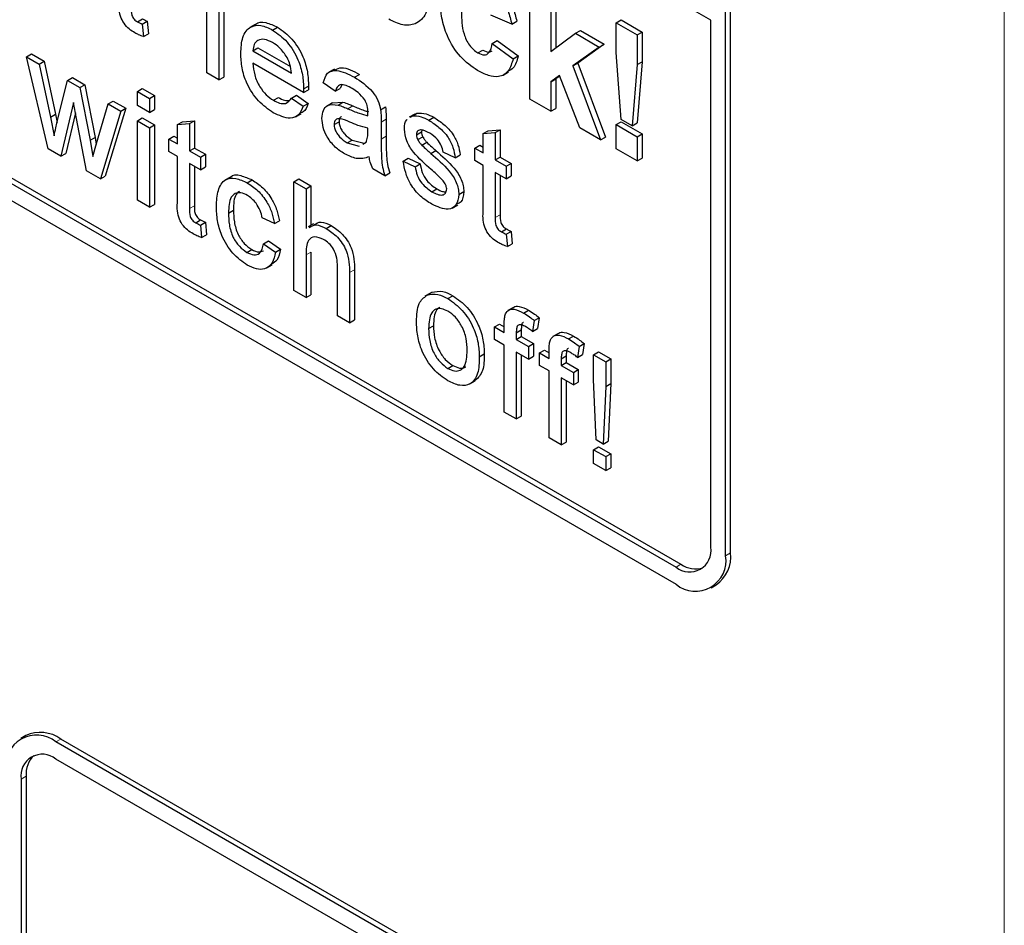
# Paper-space layout 'Blatt2' of a CAD drawing. Header units: millimetres. Extents: x 5 to 418, y 2 to 292.
# Tile 11 of 70: x 106.29 to 111.9, y 173.43 to 178.6. Entities that reach past the tile are written whole.
import ezdxf

# ---------------------------------------------------------------- set-up
doc = ezdxf.new("R2010")
doc.units = ezdxf.units.MM

psp = doc.layouts.new('Blatt2')

# ---------------------------------------------------------------- linework, layer by layer
at = {"color": 7, "linetype": 'Continuous', "lineweight": 18}
for p, q in [((111.9023, 168.2316), (111.9023, 195.559)), ((108.1601, 178.0887), (108.1884, 178.1051)), ((108.3498, 178.0129), (108.378, 178.0293)), ((108.3498, 177.9158), (108.378, 177.9322)), ((107.257, 177.5196), (107.2853, 177.5359)), ((109.0002, 177.468), (109.0284, 177.4844)), ((107.9212, 177.2549), (107.9495, 177.2712)), ((108.1692, 177.1543), (108.1975, 177.1707)), ((110.3135, 175.5401), (110.3418, 175.5565)), ((110.0306, 175.4748), (110.0589, 175.4911)), ((106.4951, 174.4783), (106.5234, 174.4946)), ((106.2971, 174.2659), (106.3254, 174.2823))]:
    psp.add_line(p, q, dxfattribs=at)
at = {"color": 7, "linetype": 'Continuous', "lineweight": 25}
for p, q in [((110.2286, 178.5942), (99.5089, 184.7826)), ((95.8885, 183.5409), (110.0306, 175.3768)), ((99.5089, 181.5489), (110.0306, 175.4748)), ((99.5372, 181.5652), (110.0589, 175.4911)), ((110.3135, 175.5401), (110.3135, 180.1128)), ((110.3418, 175.5565), (110.3418, 180.1291)), ((107.3549, 178.2933), (107.3549, 178.9138)), ((107.4238, 178.8741), (107.4238, 178.2535)), ((107.4521, 178.8904), (107.4521, 178.2698)), ((109.1981, 178.1437), (109.1981, 178.8623)), ((109.346, 178.8095), (109.346, 178.4359)), ((109.3177, 178.7932), (109.3177, 178.4148)), ((106.9599, 178.5849), (106.9882, 178.6012)), ((106.987, 178.5713), (107.0153, 178.5876)), ((106.987, 178.5713), (106.9939, 178.5006)), ((107.0153, 178.5876), (107.0221, 178.5169)), ((109.0944, 178.5721), (108.9747, 178.6228)), ((109.0944, 178.5721), (109.1226, 178.5884)), ((109.6891, 178.5788), (109.7174, 178.5952)), ((109.6891, 178.4099), (109.6891, 178.5788)), ((109.6891, 178.5788), (109.8087, 178.5098)), ((109.7174, 178.5952), (109.837, 178.5261)), ((110.2286, 175.5891), (110.2286, 178.5942)), ((106.9939, 178.5006), (107.0221, 178.5169)), ((107.6321, 178.5697), (107.6003, 178.5513)), ((107.7307, 178.5378), (107.759, 178.5541)), ((109.3177, 178.4148), (109.4573, 178.5192)), ((109.4573, 178.5192), (109.4856, 178.5355)), ((109.4573, 178.5192), (109.593, 178.4409)), ((109.4856, 178.5355), (109.6212, 178.4572)), ((109.8087, 178.5098), (109.837, 178.5261)), ((109.837, 178.5261), (109.837, 178.3571)), ((108.9827, 178.4615), (109.011, 178.4779)), ((108.9827, 178.4615), (109.1023, 178.374)), ((109.011, 178.4779), (109.1306, 178.3904)), ((109.8087, 178.5098), (109.8087, 178.3408)), ((107.6181, 178.4198), (107.6464, 178.4361)), ((107.6181, 178.4198), (107.8385, 178.2925)), ((107.6464, 178.4361), (107.832, 178.329)), ((108.9012, 178.4073), (108.9294, 178.4236)), ((109.593, 178.4409), (109.4428, 178.3328)), ((109.6212, 178.4572), (109.471, 178.3492)), ((109.593, 178.4409), (109.6212, 178.4572)), ((109.7179, 178.0279), (109.6891, 178.4099)), ((106.3276, 178.3851), (106.3559, 178.4014)), ((106.4502, 177.8608), (106.3276, 178.3851)), ((106.3276, 178.3851), (106.3993, 178.3437)), ((106.3559, 178.4014), (106.4276, 178.36)), ((106.3993, 178.3437), (106.4276, 178.36)), ((106.4276, 178.36), (106.4933, 178.0578)), ((107.9071, 178.1813), (107.6181, 178.3482)), ((109.1023, 178.374), (109.1306, 178.3904)), ((109.4428, 178.3328), (109.471, 178.3492)), ((109.471, 178.3492), (109.6292, 177.9275)), ((109.8087, 178.3408), (109.837, 178.3571)), ((109.837, 178.3571), (109.8087, 178.0081)), ((106.3993, 178.3437), (106.465, 178.0415)), ((107.4238, 178.2535), (107.3549, 178.2933)), ((108.0831, 178.3153), (108.0513, 178.2969)), ((109.0443, 178.28), (109.0761, 178.2984)), ((109.4428, 178.3328), (109.6009, 177.9112)), ((109.8087, 178.3408), (109.7804, 177.9918)), ((106.503, 178.0156), (106.5611, 178.2503)), ((106.5611, 178.2503), (106.5894, 178.2666)), ((106.5611, 178.2503), (106.6324, 178.2091)), ((106.5894, 178.2666), (106.6607, 178.2255)), ((107.4238, 178.2535), (107.4521, 178.2698)), ((108.0879, 178.1883), (108.0191, 178.236)), ((108.197, 178.2686), (108.2253, 178.2849)), ((109.3671, 178.2783), (109.3177, 178.2428)), ((109.3177, 178.2428), (109.346, 178.2591)), ((109.3177, 178.2428), (109.3177, 178.0747)), ((109.3683, 178.2752), (109.346, 178.2591)), ((109.346, 178.2591), (109.346, 178.091)), ((109.4813, 177.9802), (109.3671, 178.2783)), ((106.6324, 178.2091), (106.6607, 178.2255)), ((106.6324, 178.2091), (106.6902, 177.909)), ((106.6607, 178.2255), (106.7185, 177.9253)), ((106.9594, 178.1874), (106.9877, 178.2037)), ((106.9594, 178.1874), (107.0283, 178.1476)), ((106.9594, 178.1079), (106.9594, 178.1874)), ((106.9877, 178.2037), (107.0566, 178.164)), ((107.9071, 178.1813), (107.9354, 178.1976)), ((107.9074, 178.2015), (107.9357, 178.2179)), ((108.0879, 178.1883), (108.1162, 178.2046)), ((108.1252, 178.2244), (108.1162, 178.2046)), ((106.5963, 178.1253), (106.524, 177.8182)), ((106.6125, 178.034), (106.5963, 178.1253)), ((106.7931, 178.1163), (106.8214, 178.1327)), ((106.8214, 178.1327), (106.8933, 178.0912)), ((107.0283, 178.1476), (107.0566, 178.164)), ((107.0283, 178.1476), (107.0283, 178.0681)), ((107.0566, 178.164), (107.0566, 178.0844)), ((107.7354, 178.1372), (107.7637, 178.1536)), ((107.8378, 178.1497), (107.8661, 178.1661)), ((107.8378, 178.1497), (107.9053, 178.1028)), ((107.8661, 178.1661), (107.9336, 178.1191)), ((108.0726, 178.1229), (108.0408, 178.1045)), ((108.0727, 178.1227), (108.1317, 178.1263)), ((108.1035, 178.11), (108.1317, 178.1263)), ((109.3177, 178.0747), (109.1981, 178.1437)), ((106.6068, 178.066), (106.5523, 177.8345)), ((106.727, 177.8908), (106.7931, 178.1163)), ((106.865, 178.0748), (106.7486, 177.6885)), ((106.8933, 178.0912), (106.7769, 177.7048)), ((106.7931, 178.1163), (106.865, 178.0748)), ((106.865, 178.0748), (106.8933, 178.0912)), ((107.0283, 178.0681), (106.9594, 178.1079)), ((107.0283, 178.0681), (107.0566, 178.0844)), ((107.9053, 178.1028), (107.9336, 178.1191)), ((108.3464, 178.0829), (108.3747, 178.0992)), ((109.3177, 178.0747), (109.346, 178.091)), ((106.465, 178.0415), (106.4933, 178.0578)), ((106.465, 178.0415), (106.4848, 177.9352)), ((106.4933, 178.0578), (106.502, 178.0111)), ((106.6686, 177.7347), (106.6125, 178.034)), ((106.9594, 178.0203), (106.9877, 178.0367)), ((106.9594, 177.5668), (106.9594, 178.0203)), ((106.9594, 178.0203), (107.0283, 177.9806)), ((106.9877, 178.0367), (107.0566, 177.9969)), ((107.1881, 177.9987), (107.2164, 178.015)), ((107.2164, 178.015), (107.2853, 178.0205)), ((107.257, 178.0042), (107.2853, 178.0205)), ((107.2853, 178.0205), (107.2853, 177.8648)), ((107.862, 178.0433), (107.8938, 178.0616)), ((108.0811, 177.9987), (108.1093, 178.0151)), ((108.3498, 178.0129), (108.3498, 177.9158)), ((108.378, 178.0293), (108.378, 177.9322)), ((108.5419, 178.0588), (108.5101, 178.0405)), ((108.5151, 178.04), (108.5252, 178.0473)), ((108.5252, 178.0473), (108.5535, 178.0636)), ((108.5434, 178.0563), (108.5535, 178.0636)), ((108.6213, 178.0236), (108.6496, 178.0399)), ((109.6891, 177.9985), (109.7174, 178.0148)), ((109.7174, 178.0148), (109.837, 177.9457)), ((109.7804, 177.9918), (109.7179, 178.0279)), ((107.0283, 177.9806), (107.0566, 177.9969)), ((107.0283, 177.9806), (107.0283, 177.5271)), ((107.0566, 177.9969), (107.0566, 177.5434)), ((107.1881, 177.9987), (107.257, 178.0042)), ((107.1881, 177.8883), (107.1881, 177.9987)), ((107.257, 178.0042), (107.257, 177.8485)), ((108.2736, 177.9546), (108.274, 177.9775)), ((108.5509, 177.9408), (108.5792, 177.9571)), ((108.5808, 177.9671), (108.5792, 177.9571)), ((108.9313, 177.9471), (108.9595, 177.9635)), ((108.9313, 177.9471), (109.0002, 177.9526)), ((108.9595, 177.9635), (109.0284, 177.9689)), ((109.0002, 177.9526), (109.0284, 177.9689)), ((109.0002, 177.9526), (109.0002, 177.797)), ((109.0284, 177.9689), (109.0284, 177.8133)), ((109.6009, 177.9112), (109.4813, 177.9802)), ((109.6891, 177.9985), (109.8087, 177.9294)), ((109.6891, 177.8603), (109.6891, 177.9985)), ((109.7804, 177.9918), (109.8087, 178.0081)), ((106.6902, 177.909), (106.7185, 177.9253)), ((106.6902, 177.909), (106.7066, 177.8166)), ((106.7185, 177.9253), (106.7255, 177.8855)), ((107.1399, 177.9161), (107.1682, 177.9325)), ((107.1399, 177.8445), (107.1399, 177.9161)), ((107.1399, 177.9161), (107.1881, 177.8883)), ((107.1682, 177.9325), (107.1881, 177.9209)), ((108.1564, 177.8942), (108.1847, 177.9105)), ((108.1847, 177.9105), (108.2524, 177.8919)), ((108.2457, 177.8876), (108.2634, 177.8976)), ((108.5582, 177.9129), (108.5864, 177.9292)), ((108.5809, 177.8816), (108.6092, 177.898)), ((108.9313, 177.8367), (108.9313, 177.9471)), ((109.6009, 177.9112), (109.6292, 177.9275)), ((109.8087, 177.9294), (109.837, 177.9457)), ((109.8087, 177.9294), (109.8087, 177.7912)), ((109.837, 177.9457), (109.837, 177.8075)), ((106.524, 177.8182), (106.4502, 177.8608)), ((106.7066, 177.8166), (106.727, 177.8908)), ((107.1881, 177.8167), (107.1399, 177.8445)), ((107.257, 177.8485), (107.2853, 177.8648)), ((107.257, 177.8485), (107.3191, 177.8127)), ((107.2853, 177.8648), (107.3473, 177.829)), ((108.1564, 177.8942), (108.2242, 177.8756)), ((108.633, 177.8341), (108.6613, 177.8505)), ((108.7714, 177.8097), (108.7025, 177.8415)), ((108.883, 177.8646), (108.9113, 177.8809)), ((108.883, 177.793), (108.883, 177.8646)), ((108.883, 177.8646), (108.9313, 177.8367)), ((108.9113, 177.8809), (108.9313, 177.8694)), ((109.8087, 177.7912), (109.6891, 177.8603)), ((106.524, 177.8182), (106.5523, 177.8345)), ((107.1881, 177.5622), (107.1881, 177.8167)), ((107.3191, 177.8127), (107.3473, 177.829)), ((107.3191, 177.8127), (107.3191, 177.7411)), ((107.3473, 177.829), (107.3473, 177.7574)), ((108.4752, 177.7898), (108.5034, 177.8061)), ((108.4752, 177.7898), (108.5441, 177.7579)), ((108.5034, 177.8061), (108.5723, 177.7743)), ((108.7714, 177.8097), (108.7997, 177.826)), ((108.9313, 177.7651), (108.883, 177.793)), ((109.0002, 177.797), (109.0284, 177.8133)), ((109.0002, 177.797), (109.0622, 177.7612)), ((109.0284, 177.8133), (109.0904, 177.7775)), ((109.8087, 177.7912), (109.837, 177.8075)), ((106.7486, 177.6885), (106.6686, 177.7347)), ((107.3191, 177.7411), (107.257, 177.7769)), ((107.257, 177.7769), (107.257, 177.5196)), ((107.2853, 177.7606), (107.2853, 177.5359)), ((107.3191, 177.7411), (107.3473, 177.7574)), ((108.3704, 177.707), (108.3015, 177.7468)), ((108.5441, 177.7579), (108.5723, 177.7743)), ((108.9313, 177.5107), (108.9313, 177.7651)), ((109.0622, 177.7612), (109.0904, 177.7775)), ((109.0622, 177.7612), (109.0622, 177.6896)), ((109.0904, 177.7775), (109.0904, 177.7059)), ((106.7486, 177.6885), (106.7769, 177.7048)), ((107.4904, 177.6994), (107.4586, 177.681)), ((107.5862, 177.6664), (107.6145, 177.6828)), ((107.8523, 177.6719), (107.8806, 177.6883)), ((107.8523, 177.0514), (107.8523, 177.6719)), ((107.8523, 177.6719), (107.9212, 177.6322)), ((107.8806, 177.6883), (107.9495, 177.6485)), ((108.3704, 177.707), (108.3987, 177.7233)), ((109.0622, 177.6896), (109.0002, 177.7254)), ((109.0002, 177.7254), (109.0002, 177.468)), ((109.0284, 177.709), (109.0284, 177.4844)), ((109.0622, 177.6896), (109.0904, 177.7059)), ((107.9212, 177.6322), (107.9495, 177.6485)), ((107.9212, 177.6322), (107.9212, 177.4055)), ((107.9495, 177.6485), (107.9495, 177.4242)), ((108.639, 177.6156), (108.6673, 177.6319)), ((108.7921, 177.5998), (108.8204, 177.6162)), ((107.0283, 177.5271), (106.9594, 177.5668)), ((107.0283, 177.5271), (107.0566, 177.5434)), ((107.4789, 177.4941), (107.5072, 177.5104)), ((108.7543, 177.5226), (108.7861, 177.5409)), ((107.292, 177.4385), (107.3203, 177.4548)), ((107.7407, 177.434), (107.6718, 177.4659)), ((107.7407, 177.434), (107.769, 177.4504)), ((107.3191, 177.4249), (107.3473, 177.4412)), ((107.3191, 177.4249), (107.3259, 177.3541)), ((107.3473, 177.4412), (107.3542, 177.3705)), ((107.9645, 177.4329), (107.9327, 177.4145)), ((108.0364, 177.4066), (108.0647, 177.4229)), ((109.0351, 177.3869), (109.0634, 177.4032)), ((107.3259, 177.3541), (107.3542, 177.3705)), ((109.0622, 177.3733), (109.0904, 177.3896)), ((109.0622, 177.3733), (109.0691, 177.3026)), ((109.0904, 177.3896), (109.0973, 177.3189)), ((107.584, 177.2699), (107.6122, 177.2863)), ((107.6787, 177.3187), (107.707, 177.335)), ((107.6787, 177.3187), (107.7476, 177.2709)), ((107.707, 177.335), (107.7759, 177.2873)), ((107.7476, 177.2709), (107.7759, 177.2873)), ((109.0691, 177.3026), (109.0973, 177.3189)), ((107.9212, 177.2549), (107.9212, 177.0116)), ((107.9495, 177.2712), (107.9495, 177.0279)), ((107.6968, 177.1809), (107.7286, 177.1993)), ((108.1004, 176.9082), (108.1004, 177.19)), ((108.1975, 177.1707), (108.1975, 176.8847)), ((108.1692, 177.1543), (108.1692, 176.8684)), ((107.9212, 177.0116), (107.8523, 177.0514)), ((107.9212, 177.0116), (107.9495, 177.0279)), ((108.6302, 177.0375), (108.5983, 177.0191)), ((108.61, 177.0255), (108.6383, 177.0419)), ((108.7303, 177.006), (108.7586, 177.0223)), ((109.1037, 176.9559), (109.0718, 176.9376)), ((108.1692, 176.8684), (108.1004, 176.9082)), ((109.1617, 176.924), (109.19, 176.9403)), ((109.2228, 176.8809), (109.2511, 176.8972)), ((109.2511, 176.8972), (109.2413, 176.8352)), ((108.1692, 176.8684), (108.1975, 176.8847)), ((108.6198, 176.8353), (108.6481, 176.8516)), ((108.996, 176.8447), (109.0242, 176.861)), ((108.996, 176.7731), (108.996, 176.8447)), ((108.996, 176.8447), (109.0511, 176.8128)), ((109.0242, 176.861), (109.0511, 176.8455)), ((109.0511, 176.8128), (109.0511, 176.859)), ((109.2228, 176.8809), (109.213, 176.8188)), ((109.213, 176.8188), (109.2413, 176.8352)), ((109.12, 176.8115), (109.1483, 176.8278)), ((109.12, 176.8115), (109.12, 176.7731)), ((109.12, 176.7731), (109.1483, 176.7894)), ((109.1483, 176.8278), (109.1483, 176.7894)), ((109.1483, 176.7894), (109.2172, 176.7496)), ((109.36, 176.808), (109.3281, 176.7896)), ((109.418, 176.776), (109.4463, 176.7924)), ((109.0511, 176.7412), (108.996, 176.7731)), ((109.0511, 176.3593), (109.0511, 176.7412)), ((109.12, 176.7731), (109.1889, 176.7333)), ((109.1889, 176.7333), (109.2172, 176.7496)), ((109.1889, 176.7333), (109.1889, 176.6617)), ((109.2172, 176.7496), (109.2172, 176.678)), ((109.4791, 176.733), (109.4693, 176.6709)), ((109.4791, 176.733), (109.5074, 176.7493)), ((109.5074, 176.7493), (109.4976, 176.6872)), ((108.9092, 176.6743), (108.9375, 176.6907)), ((109.1889, 176.6617), (109.12, 176.7015)), ((109.12, 176.7015), (109.12, 176.3196)), ((109.1483, 176.6851), (109.1483, 176.3359)), ((109.1889, 176.6617), (109.2172, 176.678)), ((109.2523, 176.6967), (109.2805, 176.713)), ((109.2523, 176.6251), (109.2523, 176.6967)), ((109.2523, 176.6967), (109.3074, 176.6649)), ((109.2805, 176.713), (109.3074, 176.6975)), ((109.3074, 176.6649), (109.3074, 176.711)), ((109.3763, 176.6635), (109.4046, 176.6799)), ((109.3763, 176.6635), (109.3763, 176.6251)), ((109.4046, 176.6799), (109.4046, 176.6414)), ((109.4693, 176.6709), (109.4976, 176.6872)), ((109.561, 176.6856), (109.5893, 176.7019)), ((109.561, 176.5448), (109.561, 176.6856)), ((109.561, 176.6856), (109.6299, 176.6458)), ((109.5893, 176.7019), (109.6582, 176.6621)), ((109.6299, 176.6458), (109.6582, 176.6621)), ((109.6582, 176.6621), (109.6582, 176.5214)), ((108.7303, 176.6082), (108.7586, 176.6245)), ((109.3074, 176.5933), (109.2523, 176.6251)), ((109.3763, 176.6251), (109.4046, 176.6414)), ((109.3763, 176.6251), (109.4452, 176.5853)), ((109.4046, 176.6414), (109.4735, 176.6017)), ((109.6299, 176.6458), (109.6299, 176.5051)), ((109.3074, 176.2114), (109.3074, 176.5933)), ((109.4452, 176.5137), (109.3763, 176.5535)), ((109.3763, 176.5535), (109.3763, 176.1716)), ((109.4452, 176.5853), (109.4735, 176.6017)), ((109.4452, 176.5853), (109.4452, 176.5137)), ((109.4735, 176.6017), (109.4735, 176.5301)), ((108.8545, 176.5192), (108.8863, 176.5375)), ((109.4046, 176.5372), (109.4046, 176.1879)), ((109.4452, 176.5137), (109.4735, 176.5301)), ((109.5748, 176.2002), (109.561, 176.5448)), ((109.6299, 176.5051), (109.6161, 176.1764)), ((109.6299, 176.5051), (109.6582, 176.5214)), ((109.6582, 176.5214), (109.6444, 176.1927)), ((109.12, 176.3196), (109.0511, 176.3593)), ((109.12, 176.3196), (109.1483, 176.3359)), ((109.3763, 176.1716), (109.3074, 176.2114)), ((109.3763, 176.1716), (109.4046, 176.1879)), ((109.561, 176.1445), (109.5893, 176.1609)), ((109.6161, 176.1764), (109.5748, 176.2002)), ((109.5893, 176.1609), (109.6582, 176.1211)), ((109.6161, 176.1764), (109.6444, 176.1927)), ((109.561, 176.1445), (109.6299, 176.1048)), ((109.561, 176.065), (109.561, 176.1445)), ((109.6299, 176.1048), (109.6582, 176.1211)), ((109.6299, 176.1048), (109.6299, 176.0252)), ((109.6582, 176.1211), (109.6582, 176.0415)), ((109.6299, 176.0252), (109.561, 176.065)), ((109.6299, 176.0252), (109.6582, 176.0415)), ((110.2306, 175.357), (110.2589, 175.3733)), ((106.3234, 174.5144), (106.2951, 174.4981)), ((111.5863, 171.5392), (106.4951, 174.4783)), ((111.6146, 171.5555), (106.5234, 174.4946)), ((111.5863, 171.4412), (106.4951, 174.3803)), ((106.2971, 174.2659), (106.2971, 171.9796)), ((106.3254, 174.2823), (106.3254, 171.996))]:
    psp.add_line(p, q, dxfattribs=at)
for centre, radius, start, end in [((110.1079, 175.5695), 0.1223, 230.7967, 9.214), ((110.1411, 175.5122), 0.1747, 230.7967, 9.214), ((110.1458, 175.5348), 0.1972, 305.0133, 6.2988), ((110.1434, 175.6123), 0.1477, 235.1435, 285.9932), ((106.4062, 174.331), 0.2012, 54.3824, 114.3071), ((106.3847, 174.3429), 0.1747, 50.7967, 189.214), ((106.4178, 174.2855), 0.1223, 50.7967, 189.214), ((106.4726, 174.2948), 0.1478, 134.0045, 184.8598)]:
    psp.add_arc(centre, radius, start, end, dxfattribs=at)
for points, knots in [([(108.9278, 178.8667), (108.9526, 178.851), (109.0019, 178.8195), (109.0647, 178.7446), (109.1039, 178.6629), (109.1164, 178.6133), (109.1226, 178.5884)], [0, 0, 0, 0, 0.280457, 0.559337, 0.779383, 1, 1, 1, 1]), ([(108.8995, 178.8504), (108.9243, 178.8346), (108.9736, 178.8032), (109.0364, 178.7283), (109.0757, 178.6465), (109.0881, 178.5969), (109.0944, 178.5721)], [0, 0, 0, 0, 0.280457, 0.559337, 0.779383, 1, 1, 1, 1]), ([(108.6237, 178.7393), (108.6203, 178.7012), (108.6134, 178.6249), (108.5521, 178.5691), (108.4745, 178.5598), (108.42, 178.5862), (108.3927, 178.5995)], [0, 0, 0, 0, 0.279924, 0.559367, 0.779516, 1, 1, 1, 1]), ([(106.9453, 178.5217), (106.9345, 178.5285), (106.9129, 178.5418), (106.8818, 178.5742), (106.8521, 178.6369), (106.8544, 178.679), (106.8561, 178.7086)], [0, 0, 0, 0, 0.187433, 0.373821, 0.559462, 1, 1, 1, 1]), ([(108.8987, 178.3074), (108.865, 178.3306), (108.7979, 178.3771), (108.725, 178.4954), (108.6916, 178.6073), (108.6889, 178.6695), (108.6875, 178.7006)], [0, 0, 0, 0, 0.2797075, 0.5584852, 0.7789338, 1, 1, 1, 1]), ([(106.925, 178.666), (106.9241, 178.6516), (106.923, 178.6335), (106.9337, 178.6093), (106.9441, 178.5948), (106.9536, 178.5889), (106.9599, 178.5849)], [0, 0, 0, 0, 0.499596, 0.625239, 0.750354, 1, 1, 1, 1]), ([(108.8072, 178.6397), (108.8079, 178.5993), (108.8089, 178.5486), (108.8337, 178.4822), (108.8522, 178.4509), (108.8756, 178.4241), (108.8926, 178.4129), (108.9012, 178.4073)], [0, 0, 0, 0, 0.499313, 0.62455, 0.749763, 0.874784, 1, 1, 1, 1]), ([(106.9599, 178.5849), (106.965, 178.5822), (106.974, 178.5773), (106.983, 178.5731), (106.987, 178.5713)], [0, 0, 0, 0, 0.559965, 1, 1, 1, 1]), ([(106.9882, 178.6012), (106.9933, 178.5985), (107.0023, 178.5936), (107.0113, 178.5894), (107.0153, 178.5876)], [0, 0, 0, 0, 0.559965, 1, 1, 1, 1]), ([(107.6328, 178.5687), (107.6334, 178.5695), (107.6457, 178.586), (107.6922, 178.5845), (107.7367, 178.5643), (107.759, 178.5541)], [0, 0, 0, 0, 0.024421, 0.511721, 1, 1, 1, 1]), ([(106.9939, 178.5006), (106.9849, 178.5037), (106.9688, 178.5092), (106.9525, 178.5179), (106.9453, 178.5217)], [0, 0, 0, 0, 0.560078, 1, 1, 1, 1]), ([(107.5492, 178.404), (107.5509, 178.4367), (107.5543, 178.5018), (107.5978, 178.5594), (107.6621, 178.5707), (107.7078, 178.5488), (107.7307, 178.5378)], [0, 0, 0, 0, 0.280748, 0.559775, 0.779666, 1, 1, 1, 1]), ([(107.7307, 178.5378), (107.7592, 178.5175), (107.8162, 178.477), (107.8768, 178.3755), (107.904, 178.2807), (107.9063, 178.2279), (107.9074, 178.2015)], [0, 0, 0, 0, 0.279366, 0.558398, 0.778885, 1, 1, 1, 1]), ([(107.759, 178.5541), (107.7875, 178.5338), (107.8444, 178.4933), (107.9051, 178.3919), (107.9323, 178.297), (107.9346, 178.2443), (107.9357, 178.2179)], [0, 0, 0, 0, 0.279366, 0.558398, 0.778885, 1, 1, 1, 1]), ([(107.7303, 178.4664), (107.715, 178.4738), (107.6842, 178.4885), (107.6472, 178.4823), (107.6236, 178.4581), (107.6199, 178.4326), (107.6181, 178.4198)], [0, 0, 0, 0, 0.28019, 0.559728, 0.779642, 1, 1, 1, 1]), ([(107.8132, 178.3805), (107.7995, 178.4009), (107.775, 178.4374), (107.744, 178.4575), (107.7303, 178.4664)], [0, 0, 0, 0, 0.5585118, 1, 1, 1, 1]), ([(108.9012, 178.4073), (108.9137, 178.4016), (108.9387, 178.3902), (108.9722, 178.409), (108.9787, 178.4416), (108.9827, 178.4615)], [0, 0, 0, 0, 0.28016, 0.558978, 1, 1, 1, 1]), ([(107.7343, 178.0663), (107.7053, 178.086), (107.6473, 178.1255), (107.5825, 178.2263), (107.5527, 178.3234), (107.5504, 178.3771), (107.5492, 178.404)], [0, 0, 0, 0, 0.279952, 0.558661, 0.778994, 1, 1, 1, 1]), ([(108.9294, 178.4236), (108.9424, 178.4171), (108.963, 178.4068), (108.9765, 178.4163), (108.9815, 178.4198)], [0, 0, 0, 0, 0.628112, 1, 1, 1, 1]), ([(107.6181, 178.3482), (107.6202, 178.3264), (107.6244, 178.2829), (107.6532, 178.2172), (107.6933, 178.1656), (107.7214, 178.1467), (107.7354, 178.1372)], [0, 0, 0, 0, 0.2806334, 0.5596873, 0.7796605, 1, 1, 1, 1]), ([(107.8385, 178.2925), (107.8367, 178.3087), (107.8336, 178.3375), (107.8194, 178.3674), (107.8132, 178.3805)], [0, 0, 0, 0, 0.560674, 1, 1, 1, 1]), ([(109.1023, 178.374), (109.0948, 178.3488), (109.0797, 178.2986), (109.0258, 178.2662), (108.9612, 178.2747), (108.9195, 178.2965), (108.8987, 178.3074)], [0, 0, 0, 0, 0.280244, 0.559157, 0.779326, 1, 1, 1, 1]), ([(109.1306, 178.3904), (109.124, 178.3636), (109.1139, 178.3227), (109.0834, 178.3088), (109.0728, 178.304)], [0, 0, 0, 0, 0.655166, 1, 1, 1, 1]), ([(108.0191, 178.236), (108.0254, 178.2571), (108.038, 178.299), (108.1059, 178.3148), (108.1624, 178.2861), (108.197, 178.2686)], [0, 0, 0, 0, 0.28043, 0.559303, 1, 1, 1, 1]), ([(108.0852, 178.3109), (108.0978, 178.3164), (108.1365, 178.3333), (108.1895, 178.3044), (108.2253, 178.2849)], [0, 0, 0, 0, 0.323837, 1, 1, 1, 1]), ([(108.197, 178.2686), (108.2329, 178.2456), (108.2829, 178.2137), (108.3344, 178.1364), (108.3424, 178.1007), (108.3464, 178.0829)], [0, 0, 0, 0, 0.559253, 0.779195, 1, 1, 1, 1]), ([(107.9074, 178.2015), (107.9074, 178.1977), (107.9073, 178.191), (107.9072, 178.1843), (107.9071, 178.1813)], [0, 0, 0, 0, 0.559999, 1, 1, 1, 1]), ([(107.9357, 178.2179), (107.9357, 178.2141), (107.9356, 178.2073), (107.9355, 178.2006), (107.9354, 178.1976)], [0, 0, 0, 0, 0.559999, 1, 1, 1, 1]), ([(108.1846, 178.2041), (108.1729, 178.2105), (108.1495, 178.2231), (108.1169, 178.23), (108.097, 178.2134), (108.091, 178.1967), (108.0879, 178.1883)], [0, 0, 0, 0, 0.280855, 0.559751, 0.7795, 1, 1, 1, 1]), ([(108.2562, 178.1388), (108.2438, 178.1542), (108.2215, 178.1819), (108.1959, 178.1973), (108.1846, 178.2041)], [0, 0, 0, 0, 0.557871, 1, 1, 1, 1]), ([(107.7354, 178.1372), (107.7473, 178.1312), (107.771, 178.1191), (107.8116, 178.1152), (107.8279, 178.1367), (107.8378, 178.1497)], [0, 0, 0, 0, 0.2812824, 0.5619063, 1, 1, 1, 1]), ([(107.7637, 178.1536), (107.7758, 178.147), (107.7965, 178.1357), (107.8149, 178.1362), (107.8226, 178.1364)], [0, 0, 0, 0, 0.5808269, 1, 1, 1, 1]), ([(108.1317, 178.1263), (108.1422, 178.1229), (108.161, 178.1169), (108.18, 178.1087), (108.1884, 178.1051)], [0, 0, 0, 0, 0.559918, 1, 1, 1, 1]), ([(108.274, 178.0676), (108.2737, 178.0805), (108.2733, 178.1034), (108.2614, 178.128), (108.2562, 178.1388)], [0, 0, 0, 0, 0.561903, 1, 1, 1, 1]), ([(107.9053, 178.1028), (107.8975, 178.0847), (107.8821, 178.0485), (107.8219, 178.0253), (107.7675, 178.0507), (107.7343, 178.0663)], [0, 0, 0, 0, 0.280613, 0.560833, 1, 1, 1, 1]), ([(107.9336, 178.1191), (107.9269, 178.0991), (107.9183, 178.0733), (107.8968, 178.0666), (107.892, 178.0651)], [0, 0, 0, 0, 0.776004, 1, 1, 1, 1]), ([(108.0122, 178.034), (108.0137, 178.0499), (108.0167, 178.0817), (108.0469, 178.1163), (108.082, 178.1124), (108.1035, 178.11)], [0, 0, 0, 0, 0.280458, 0.560983, 1, 1, 1, 1]), ([(108.1035, 178.11), (108.1139, 178.1066), (108.1327, 178.1006), (108.1517, 178.0924), (108.1601, 178.0887)], [0, 0, 0, 0, 0.559918, 1, 1, 1, 1]), ([(108.1601, 178.0887), (108.1816, 178.0795), (108.22, 178.0629), (108.2573, 178.0534), (108.2736, 178.0493)], [0, 0, 0, 0, 0.560185, 1, 1, 1, 1]), ([(108.1884, 178.1051), (108.2099, 178.0956), (108.2399, 178.0824), (108.2689, 178.0747), (108.2771, 178.0726)], [0, 0, 0, 0, 0.719639, 1, 1, 1, 1]), ([(108.2736, 178.0493), (108.2737, 178.0527), (108.2738, 178.0588), (108.2739, 178.0649), (108.274, 178.0676)], [0, 0, 0, 0, 0.560023, 1, 1, 1, 1]), ([(108.3464, 178.0829), (108.3476, 178.0695), (108.3497, 178.0457), (108.3498, 178.0229), (108.3498, 178.0129)], [0, 0, 0, 0, 0.559817, 1, 1, 1, 1]), ([(108.3747, 178.0992), (108.3759, 178.0858), (108.378, 178.062), (108.378, 178.0393), (108.378, 178.0293)], [0, 0, 0, 0, 0.559817, 1, 1, 1, 1]), ([(108.5535, 178.0636), (108.5704, 178.0643), (108.6005, 178.0655), (108.6346, 178.0478), (108.6496, 178.0399)], [0, 0, 0, 0, 0.558938, 1, 1, 1, 1]), ([(106.4848, 177.9352), (106.4882, 177.9502), (106.4942, 177.977), (106.5003, 178.0038), (106.503, 178.0156)], [0, 0, 0, 0, 0.559994, 1, 1, 1, 1]), ([(108.1407, 177.8317), (108.1227, 177.8432), (108.0869, 177.8663), (108.0423, 177.9222), (108.0158, 177.983), (108.0134, 178.017), (108.0122, 178.034)], [0, 0, 0, 0, 0.280815, 0.55969, 0.779696, 1, 1, 1, 1]), ([(108.1703, 178.0126), (108.1507, 178.0215), (108.1261, 178.0327), (108.1001, 178.0318), (108.0896, 178.0258), (108.0824, 178.0148), (108.0815, 178.0041), (108.0811, 177.9987)], [0, 0, 0, 0, 0.50028, 0.625326, 0.750269, 0.875147, 1, 1, 1, 1]), ([(108.1234, 178.0441), (108.1217, 178.0433), (108.1164, 178.0408), (108.1108, 178.031), (108.1098, 178.0204), (108.1093, 178.0151)], [0, 0, 0, 0, 0.193903, 0.596991, 1, 1, 1, 1]), ([(108.1093, 178.0151), (108.1101, 178.0072), (108.1115, 177.9915), (108.1237, 177.9662), (108.1474, 177.9346), (108.1693, 177.9205), (108.1847, 177.9105)], [0, 0, 0, 0, 0.186565, 0.373467, 0.560613, 1, 1, 1, 1]), ([(108.274, 177.9775), (108.2549, 177.9823), (108.2208, 177.991), (108.1857, 178.006), (108.1703, 178.0126)], [0, 0, 0, 0, 0.5597597, 1, 1, 1, 1]), ([(108.482, 177.9725), (108.4832, 177.9947), (108.4844, 178.0183), (108.4976, 178.0274), (108.4984, 178.0279)], [0, 0, 0, 0, 0.9416213, 1, 1, 1, 1]), ([(108.5252, 178.0473), (108.5421, 178.048), (108.5723, 178.0492), (108.6063, 178.0314), (108.6213, 178.0236)], [0, 0, 0, 0, 0.558938, 1, 1, 1, 1]), ([(108.6213, 178.0236), (108.6406, 178.0111), (108.6792, 177.9862), (108.7308, 177.9322), (108.7624, 177.8667), (108.7684, 177.8287), (108.7714, 177.8097)], [0, 0, 0, 0, 0.280737, 0.560427, 0.77945, 1, 1, 1, 1]), ([(108.6496, 178.0399), (108.6689, 178.0274), (108.7074, 178.0025), (108.7591, 177.9485), (108.7907, 177.8831), (108.7967, 177.8451), (108.7997, 177.826)], [0, 0, 0, 0, 0.280737, 0.560427, 0.77945, 1, 1, 1, 1]), ([(108.0811, 177.9987), (108.0818, 177.9909), (108.0833, 177.9751), (108.0954, 177.9499), (108.1191, 177.9183), (108.141, 177.9041), (108.1564, 177.8942)], [0, 0, 0, 0, 0.186565, 0.373467, 0.560613, 1, 1, 1, 1]), ([(108.2634, 177.8976), (108.267, 177.9069), (108.2733, 177.9236), (108.2736, 177.9451), (108.2736, 177.9546)], [0, 0, 0, 0, 0.558995, 1, 1, 1, 1]), ([(108.6349, 177.7424), (108.6, 177.7728), (108.5563, 177.8109), (108.5117, 177.8713), (108.4885, 177.917), (108.4846, 177.9503), (108.482, 177.9725)], [0, 0, 0, 0, 0.5013208, 0.6265921, 0.7518172, 1, 1, 1, 1]), ([(108.6264, 177.9491), (108.6097, 177.9583), (108.5847, 177.9721), (108.5609, 177.9655), (108.5521, 177.9544), (108.5513, 177.9453), (108.5509, 177.9408)], [0, 0, 0, 0, 0.49977, 0.749095, 0.874592, 1, 1, 1, 1]), ([(108.5792, 177.9571), (108.5796, 177.9521), (108.5804, 177.943), (108.5846, 177.9334), (108.5864, 177.9292)], [0, 0, 0, 0, 0.559236, 1, 1, 1, 1]), ([(108.3498, 177.9158), (108.3498, 177.8931), (108.35, 177.8556), (108.3514, 177.8029), (108.3558, 177.7563), (108.3656, 177.7234), (108.3704, 177.707)], [0, 0, 0, 0, 0.340206, 0.560339, 0.780175, 1, 1, 1, 1]), ([(108.378, 177.9322), (108.3781, 177.9094), (108.3783, 177.872), (108.3797, 177.8192), (108.3841, 177.7726), (108.3938, 177.7397), (108.3987, 177.7233)], [0, 0, 0, 0, 0.340206, 0.560339, 0.780175, 1, 1, 1, 1]), ([(108.5509, 177.9408), (108.5513, 177.9357), (108.5521, 177.9267), (108.5563, 177.9171), (108.5582, 177.9129)], [0, 0, 0, 0, 0.559236, 1, 1, 1, 1]), ([(108.5582, 177.9129), (108.5619, 177.9065), (108.5685, 177.895), (108.5771, 177.8857), (108.5809, 177.8816)], [0, 0, 0, 0, 0.559084, 1, 1, 1, 1]), ([(108.5864, 177.9292), (108.5901, 177.9228), (108.5968, 177.9113), (108.6054, 177.902), (108.6092, 177.898)], [0, 0, 0, 0, 0.559084, 1, 1, 1, 1]), ([(108.6092, 177.898), (108.6188, 177.8889), (108.6361, 177.8729), (108.6536, 177.8573), (108.6613, 177.8505)], [0, 0, 0, 0, 0.559965, 1, 1, 1, 1]), ([(108.7025, 177.8415), (108.7001, 177.8539), (108.6951, 177.8786), (108.6671, 177.9223), (108.6418, 177.9389), (108.6264, 177.9491)], [0, 0, 0, 0, 0.280304, 0.560237, 1, 1, 1, 1]), ([(108.5809, 177.8816), (108.5906, 177.8726), (108.6078, 177.8565), (108.6253, 177.841), (108.633, 177.8341)], [0, 0, 0, 0, 0.559965, 1, 1, 1, 1]), ([(108.6613, 177.8505), (108.697, 177.8192), (108.7417, 177.7802), (108.7889, 177.7196), (108.8074, 177.685), (108.8188, 177.6489), (108.8198, 177.6271), (108.8204, 177.6162)], [0, 0, 0, 0, 0.500446, 0.625396, 0.750274, 0.875069, 1, 1, 1, 1]), ([(108.2809, 177.8144), (108.2574, 177.8077), (108.2154, 177.7959), (108.1635, 177.8207), (108.1407, 177.8317)], [0, 0, 0, 0, 0.559971, 1, 1, 1, 1]), ([(108.3015, 177.7468), (108.2961, 177.7596), (108.2863, 177.7824), (108.2825, 177.8046), (108.2809, 177.8144)], [0, 0, 0, 0, 0.559697, 1, 1, 1, 1]), ([(108.6382, 177.5444), (108.6165, 177.5582), (108.5731, 177.5856), (108.5175, 177.6522), (108.4864, 177.7256), (108.4789, 177.7683), (108.4752, 177.7898)], [0, 0, 0, 0, 0.280739, 0.559297, 0.779311, 1, 1, 1, 1]), ([(108.633, 177.8341), (108.6687, 177.8029), (108.7134, 177.7639), (108.7606, 177.7033), (108.7791, 177.6687), (108.7905, 177.6325), (108.7915, 177.6107), (108.7921, 177.5998)], [0, 0, 0, 0, 0.500446, 0.625396, 0.750274, 0.875069, 1, 1, 1, 1]), ([(108.5441, 177.7579), (108.5468, 177.742), (108.5523, 177.7103), (108.5858, 177.6515), (108.6188, 177.6292), (108.639, 177.6156)], [0, 0, 0, 0, 0.281314, 0.561069, 1, 1, 1, 1]), ([(108.5723, 177.7743), (108.5751, 177.7584), (108.5806, 177.7266), (108.614, 177.6678), (108.6471, 177.6455), (108.6673, 177.6319)], [0, 0, 0, 0, 0.281314, 0.561069, 1, 1, 1, 1]), ([(108.6996, 177.6818), (108.6877, 177.6937), (108.6665, 177.715), (108.6446, 177.734), (108.6349, 177.7424)], [0, 0, 0, 0, 0.559788, 1, 1, 1, 1]), ([(107.41, 177.5317), (107.4118, 177.5637), (107.4153, 177.6273), (107.454, 177.6898), (107.5191, 177.6975), (107.5638, 177.6768), (107.5862, 177.6664)], [0, 0, 0, 0, 0.280838, 0.55968, 0.779579, 1, 1, 1, 1]), ([(107.4908, 177.6989), (107.4911, 177.6993), (107.5022, 177.7158), (107.5494, 177.711), (107.5928, 177.6922), (107.6145, 177.6828)], [0, 0, 0, 0, 0.011465, 0.505148, 1, 1, 1, 1]), ([(107.6145, 177.6828), (107.6349, 177.6694), (107.6756, 177.6427), (107.7258, 177.5787), (107.7571, 177.511), (107.765, 177.4706), (107.769, 177.4504)], [0, 0, 0, 0, 0.280267, 0.559439, 0.779535, 1, 1, 1, 1]), ([(108.7232, 177.6315), (108.7228, 177.6363), (108.7219, 177.6458), (108.7137, 177.6643), (108.7049, 177.6752), (108.6996, 177.6818)], [0, 0, 0, 0, 0.279757, 0.559839, 1, 1, 1, 1]), ([(107.5426, 177.6188), (107.5355, 177.6134), (107.5091, 177.5932), (107.508, 177.5455), (107.5072, 177.5104)], [0, 0, 0, 0, 0.2658323, 1, 1, 1, 1]), ([(107.5862, 177.6664), (107.6066, 177.6531), (107.6473, 177.6263), (107.6976, 177.5624), (107.7289, 177.4947), (107.7368, 177.4543), (107.7407, 177.434)], [0, 0, 0, 0, 0.280267, 0.559439, 0.779535, 1, 1, 1, 1]), ([(108.639, 177.6156), (108.6495, 177.61), (108.6706, 177.5987), (108.6985, 177.5946), (108.7189, 177.6054), (108.7218, 177.6228), (108.7232, 177.6315)], [0, 0, 0, 0, 0.281188, 0.560952, 0.781095, 1, 1, 1, 1]), ([(108.6673, 177.6319), (108.678, 177.6258), (108.6958, 177.6156), (108.7119, 177.6151), (108.7184, 177.6148)], [0, 0, 0, 0, 0.596492, 1, 1, 1, 1]), ([(108.8204, 177.6162), (108.818, 177.5927), (108.8146, 177.558), (108.7909, 177.5489), (108.7833, 177.5459)], [0, 0, 0, 0, 0.679034, 1, 1, 1, 1]), ([(107.2774, 177.3753), (107.2666, 177.382), (107.2449, 177.3954), (107.2139, 177.4278), (107.1841, 177.4904), (107.1865, 177.5326), (107.1881, 177.5622)], [0, 0, 0, 0, 0.187433, 0.373821, 0.559462, 1, 1, 1, 1]), ([(107.5867, 177.5946), (107.5741, 177.6007), (107.549, 177.6128), (107.516, 177.6086), (107.4825, 177.5766), (107.4804, 177.5281), (107.4789, 177.4941)], [0, 0, 0, 0, 0.187089, 0.37388, 0.56073, 1, 1, 1, 1]), ([(107.6718, 177.4659), (107.6684, 177.4802), (107.6615, 177.5087), (107.6392, 177.548), (107.6129, 177.5775), (107.5954, 177.5889), (107.5867, 177.5946)], [0, 0, 0, 0, 0.2802132, 0.5594758, 0.779649, 1, 1, 1, 1]), ([(108.7921, 177.5998), (108.7888, 177.5779), (108.7821, 177.5341), (108.7245, 177.5054), (108.6709, 177.5296), (108.6382, 177.5444)], [0, 0, 0, 0, 0.279926, 0.560038, 1, 1, 1, 1]), ([(107.257, 177.5196), (107.2562, 177.5051), (107.2551, 177.4871), (107.2658, 177.4628), (107.2762, 177.4484), (107.2857, 177.4424), (107.292, 177.4385)], [0, 0, 0, 0, 0.499596, 0.625239, 0.750354, 1, 1, 1, 1]), ([(107.2853, 177.5359), (107.2845, 177.5215), (107.2834, 177.5034), (107.2941, 177.4792), (107.3045, 177.4647), (107.314, 177.4588), (107.3203, 177.4548)], [0, 0, 0, 0, 0.499596, 0.625239, 0.750354, 1, 1, 1, 1]), ([(107.5863, 177.197), (107.5578, 177.2169), (107.5008, 177.2567), (107.4397, 177.3581), (107.4131, 177.4528), (107.411, 177.5054), (107.41, 177.5317)], [0, 0, 0, 0, 0.279595, 0.558341, 0.778834, 1, 1, 1, 1]), ([(107.5072, 177.5104), (107.5079, 177.4885), (107.5092, 177.4447), (107.5287, 177.3759), (107.5681, 177.317), (107.5975, 177.2965), (107.6122, 177.2863)], [0, 0, 0, 0, 0.281276, 0.560536, 0.78011, 1, 1, 1, 1]), ([(109.0205, 177.3238), (109.0097, 177.3305), (108.9881, 177.3438), (108.957, 177.3762), (108.9273, 177.4389), (108.9296, 177.481), (108.9313, 177.5107)], [0, 0, 0, 0, 0.187433, 0.373821, 0.559462, 1, 1, 1, 1]), ([(107.3203, 177.4548), (107.3254, 177.4521), (107.3344, 177.4472), (107.3434, 177.443), (107.3473, 177.4412)], [0, 0, 0, 0, 0.559965, 1, 1, 1, 1]), ([(107.4789, 177.4941), (107.4796, 177.4721), (107.4809, 177.4284), (107.5005, 177.3595), (107.5398, 177.3007), (107.5692, 177.2802), (107.584, 177.2699)], [0, 0, 0, 0, 0.281276, 0.560536, 0.78011, 1, 1, 1, 1]), ([(109.0002, 177.468), (108.9993, 177.4536), (108.9982, 177.4355), (109.0089, 177.4113), (109.0193, 177.3968), (109.0288, 177.3909), (109.0351, 177.3869)], [0, 0, 0, 0, 0.499596, 0.625239, 0.750354, 1, 1, 1, 1]), ([(109.0284, 177.4844), (109.0276, 177.4699), (109.0265, 177.4518), (109.0372, 177.4276), (109.0476, 177.4131), (109.0571, 177.4072), (109.0634, 177.4032)], [0, 0, 0, 0, 0.499596, 0.625239, 0.750354, 1, 1, 1, 1]), ([(107.292, 177.4385), (107.2971, 177.4357), (107.3061, 177.4308), (107.3151, 177.4267), (107.3191, 177.4249)], [0, 0, 0, 0, 0.559965, 1, 1, 1, 1]), ([(107.9386, 177.4118), (107.9513, 177.4191), (107.9781, 177.4346), (108.0162, 177.4163), (108.0364, 177.4066)], [0, 0, 0, 0, 0.470183, 1, 1, 1, 1]), ([(107.9669, 177.4281), (107.9795, 177.4354), (108.0064, 177.4509), (108.0445, 177.4326), (108.0647, 177.4229)], [0, 0, 0, 0, 0.470183, 1, 1, 1, 1]), ([(108.0364, 177.4066), (108.0582, 177.3918), (108.1015, 177.3625), (108.1526, 177.2863), (108.1681, 177.2139), (108.1688, 177.1742), (108.1692, 177.1543)], [0, 0, 0, 0, 0.280318, 0.55834, 0.778554, 1, 1, 1, 1]), ([(108.0647, 177.4229), (108.0865, 177.4082), (108.1298, 177.3788), (108.1809, 177.3027), (108.1963, 177.2302), (108.1971, 177.1906), (108.1975, 177.1707)], [0, 0, 0, 0, 0.280318, 0.55834, 0.778554, 1, 1, 1, 1]), ([(109.0634, 177.4032), (109.0685, 177.4005), (109.0775, 177.3956), (109.0865, 177.3915), (109.0904, 177.3896)], [0, 0, 0, 0, 0.559965, 1, 1, 1, 1]), ([(107.3259, 177.3541), (107.317, 177.3572), (107.3009, 177.3628), (107.2846, 177.3715), (107.2774, 177.3753)], [0, 0, 0, 0, 0.5600783, 1, 1, 1, 1]), ([(108.0209, 177.3439), (108.0038, 177.3509), (107.9697, 177.3649), (107.9231, 177.338), (107.9219, 177.2864), (107.9212, 177.2549)], [0, 0, 0, 0, 0.2802055, 0.5593196, 1, 1, 1, 1]), ([(108.1004, 177.19), (108.0999, 177.2055), (108.0989, 177.2362), (108.0821, 177.2856), (108.0519, 177.3237), (108.0312, 177.3371), (108.0209, 177.3439)], [0, 0, 0, 0, 0.281222, 0.559777, 0.779378, 1, 1, 1, 1]), ([(109.0351, 177.3869), (109.0402, 177.3842), (109.0492, 177.3793), (109.0582, 177.3751), (109.0622, 177.3733)], [0, 0, 0, 0, 0.559965, 1, 1, 1, 1]), ([(107.584, 177.2699), (107.5974, 177.2636), (107.6244, 177.251), (107.6654, 177.2623), (107.6737, 177.2973), (107.6787, 177.3187)], [0, 0, 0, 0, 0.280899, 0.560906, 1, 1, 1, 1]), ([(107.6122, 177.2863), (107.6261, 177.2794), (107.6512, 177.267), (107.6699, 177.2755), (107.6783, 177.2793)], [0, 0, 0, 0, 0.548596, 1, 1, 1, 1]), ([(107.7759, 177.2873), (107.7714, 177.2641), (107.7638, 177.225), (107.7371, 177.2094), (107.7262, 177.2031)], [0, 0, 0, 0, 0.5938991, 1, 1, 1, 1]), ([(109.0691, 177.3026), (109.0601, 177.3057), (109.044, 177.3113), (109.0277, 177.3199), (109.0205, 177.3238)], [0, 0, 0, 0, 0.560078, 1, 1, 1, 1]), ([(107.7476, 177.2709), (107.7425, 177.2487), (107.7324, 177.2043), (107.6904, 177.1727), (107.6389, 177.171), (107.6039, 177.1883), (107.5863, 177.197)], [0, 0, 0, 0, 0.280202, 0.55951, 0.779586, 1, 1, 1, 1]), ([(108.5509, 176.8748), (108.5525, 176.9129), (108.5552, 176.9807), (108.5933, 177.0119), (108.61, 177.0255)], [0, 0, 0, 0, 0.560963, 1, 1, 1, 1]), ([(108.61, 177.0255), (108.6304, 177.0301), (108.6669, 177.0383), (108.7109, 177.0159), (108.7303, 177.006)], [0, 0, 0, 0, 0.559033, 1, 1, 1, 1]), ([(108.6383, 177.0419), (108.6587, 177.0464), (108.6951, 177.0546), (108.7392, 177.0322), (108.7586, 177.0223)], [0, 0, 0, 0, 0.559033, 1, 1, 1, 1]), ([(108.7303, 177.006), (108.7585, 176.9861), (108.815, 176.9464), (108.8763, 176.8473), (108.9057, 176.7529), (108.908, 176.7005), (108.9092, 176.6743)], [0, 0, 0, 0, 0.279556, 0.5586, 0.778991, 1, 1, 1, 1]), ([(108.7586, 177.0223), (108.7868, 177.0024), (108.8432, 176.9627), (108.9046, 176.8636), (108.934, 176.7692), (108.9363, 176.7169), (108.9375, 176.6907)], [0, 0, 0, 0, 0.279556, 0.5586, 0.778991, 1, 1, 1, 1]), ([(108.7303, 176.9344), (108.7177, 176.9404), (108.6924, 176.9524), (108.6595, 176.9478), (108.6247, 176.9176), (108.6218, 176.8692), (108.6198, 176.8353)], [0, 0, 0, 0, 0.187137, 0.374025, 0.561097, 1, 1, 1, 1]), ([(108.6846, 176.9574), (108.6778, 176.9526), (108.6512, 176.9335), (108.6494, 176.8866), (108.6481, 176.8516)], [0, 0, 0, 0, 0.254643, 1, 1, 1, 1]), ([(109.0584, 176.9196), (109.0642, 176.928), (109.076, 176.9447), (109.1131, 176.9489), (109.1433, 176.9334), (109.1617, 176.924)], [0, 0, 0, 0, 0.279458, 0.559661, 1, 1, 1, 1]), ([(109.1043, 176.955), (109.105, 176.9559), (109.1122, 176.9641), (109.1423, 176.9639), (109.1719, 176.9493), (109.19, 176.9403)], [0, 0, 0, 0, 0.041167, 0.414036, 1, 1, 1, 1]), ([(108.8403, 176.7104), (108.8395, 176.7325), (108.8378, 176.7765), (108.8136, 176.8455), (108.7744, 176.9034), (108.745, 176.924), (108.7303, 176.9344)], [0, 0, 0, 0, 0.281064, 0.560316, 0.780174, 1, 1, 1, 1]), ([(109.0511, 176.859), (109.0511, 176.8713), (109.0512, 176.8932), (109.0562, 176.9116), (109.0584, 176.9196)], [0, 0, 0, 0, 0.5603701, 1, 1, 1, 1]), ([(109.1617, 176.924), (109.1732, 176.9168), (109.1937, 176.904), (109.2139, 176.888), (109.2228, 176.8809)], [0, 0, 0, 0, 0.559945, 1, 1, 1, 1]), ([(109.19, 176.9403), (109.2015, 176.9331), (109.222, 176.9203), (109.2422, 176.9043), (109.2511, 176.8972)], [0, 0, 0, 0, 0.559945, 1, 1, 1, 1]), ([(108.7303, 176.5366), (108.7015, 176.5567), (108.6439, 176.597), (108.5813, 176.699), (108.5542, 176.7949), (108.552, 176.8482), (108.5509, 176.8748)], [0, 0, 0, 0, 0.279616, 0.558371, 0.778858, 1, 1, 1, 1]), ([(108.6198, 176.8353), (108.6207, 176.8129), (108.6223, 176.7683), (108.6455, 176.6982), (108.6856, 176.6395), (108.7154, 176.6186), (108.7303, 176.6082)], [0, 0, 0, 0, 0.281129, 0.560384, 0.780159, 1, 1, 1, 1]), ([(108.6481, 176.8516), (108.649, 176.8293), (108.6506, 176.7847), (108.6738, 176.7146), (108.7139, 176.6559), (108.7437, 176.635), (108.7586, 176.6245)], [0, 0, 0, 0, 0.281129, 0.560384, 0.780159, 1, 1, 1, 1]), ([(109.1744, 176.845), (109.1659, 176.8497), (109.1489, 176.859), (109.1265, 176.8565), (109.1207, 176.8342), (109.1202, 176.8191), (109.12, 176.8115)], [0, 0, 0, 0, 0.281469, 0.557719, 0.778516, 1, 1, 1, 1]), ([(109.1614, 176.8694), (109.1596, 176.8692), (109.1519, 176.8685), (109.1494, 176.8498), (109.1486, 176.8351), (109.1483, 176.8278)], [0, 0, 0, 0, 0.131284, 0.564968, 1, 1, 1, 1]), ([(109.213, 176.8188), (109.2058, 176.8242), (109.193, 176.8338), (109.1801, 176.8416), (109.1744, 176.845)], [0, 0, 0, 0, 0.559924, 1, 1, 1, 1]), ([(109.3147, 176.7717), (109.3205, 176.78), (109.3323, 176.7967), (109.3694, 176.8009), (109.3996, 176.7855), (109.418, 176.776)], [0, 0, 0, 0, 0.2794581, 0.5596612, 1, 1, 1, 1]), ([(109.3606, 176.8071), (109.3613, 176.8079), (109.3685, 176.8161), (109.3986, 176.8159), (109.4282, 176.8013), (109.4463, 176.7924)], [0, 0, 0, 0, 0.0411672, 0.4140364, 1, 1, 1, 1]), ([(109.418, 176.776), (109.4295, 176.7689), (109.45, 176.7561), (109.4702, 176.74), (109.4791, 176.733)], [0, 0, 0, 0, 0.559945, 1, 1, 1, 1]), ([(109.4463, 176.7924), (109.4578, 176.7852), (109.4783, 176.7724), (109.4985, 176.7563), (109.5074, 176.7493)], [0, 0, 0, 0, 0.559945, 1, 1, 1, 1]), ([(109.3074, 176.711), (109.3074, 176.7233), (109.3075, 176.7453), (109.3125, 176.7636), (109.3147, 176.7717)], [0, 0, 0, 0, 0.56037, 1, 1, 1, 1]), ([(109.4177, 176.7214), (109.4159, 176.7213), (109.4082, 176.7206), (109.4057, 176.7018), (109.4049, 176.6872), (109.4046, 176.6799)], [0, 0, 0, 0, 0.131284, 0.564968, 1, 1, 1, 1]), ([(108.7303, 176.6082), (108.743, 176.6021), (108.7685, 176.59), (108.8014, 176.5957), (108.8359, 176.6271), (108.8385, 176.676), (108.8403, 176.7104)], [0, 0, 0, 0, 0.187044, 0.373945, 0.560983, 1, 1, 1, 1]), ([(108.9092, 176.6743), (108.9082, 176.6411), (108.9063, 176.5748), (108.8643, 176.5142), (108.7989, 176.5049), (108.7532, 176.526), (108.7303, 176.5366)], [0, 0, 0, 0, 0.281033, 0.559513, 0.779602, 1, 1, 1, 1]), ([(108.9375, 176.6907), (108.9371, 176.6565), (108.9363, 176.5899), (108.9021, 176.5554), (108.8855, 176.5386)], [0, 0, 0, 0, 0.512915, 1, 1, 1, 1]), ([(109.4307, 176.6971), (109.4222, 176.7018), (109.4052, 176.711), (109.3828, 176.7085), (109.377, 176.6863), (109.3765, 176.6711), (109.3763, 176.6635)], [0, 0, 0, 0, 0.281469, 0.557719, 0.778516, 1, 1, 1, 1]), ([(109.4693, 176.6709), (109.4621, 176.6762), (109.4493, 176.6858), (109.4364, 176.6937), (109.4307, 176.6971)], [0, 0, 0, 0, 0.559924, 1, 1, 1, 1]), ([(108.7586, 176.6245), (108.7711, 176.6187), (108.7962, 176.6072), (108.8218, 176.6083), (108.8305, 176.6167), (108.8316, 176.6179)], [0, 0, 0, 0, 0.465388, 0.930416, 1, 1, 1, 1])]:
    psp.add_open_spline(points, degree=3, knots=knots, dxfattribs=at)

doc.saveas('drawing.dxf')
